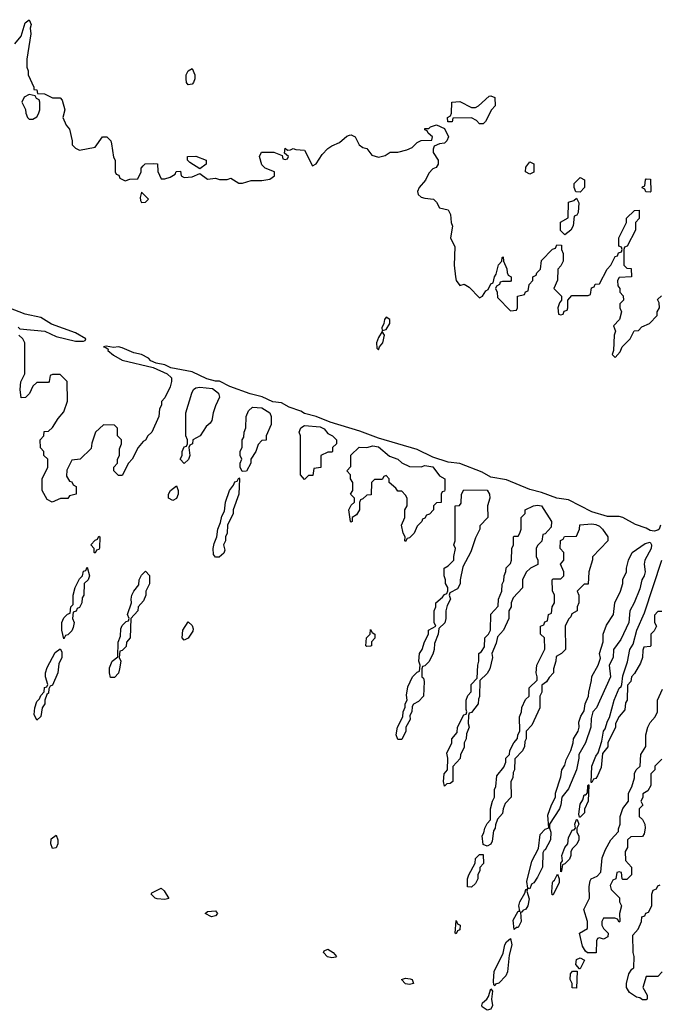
# Model space of a CAD drawing. Header units: inches. Extents: x 2769379 to 2883802, y 684208 to 828654.
# Tile 247 of 256: x 2834242 to 2837537, y 783343 to 788414. Entities that reach past the tile are written whole.
import ezdxf

# ---------------------------------------------------------------- set-up
doc = ezdxf.new("R2010")
doc.units = ezdxf.units.IN
doc.header["$MEASUREMENT"] = 0
doc.layers.add('C8738', color=7, linetype='Continuous')

msp = doc.modelspace()

# ---------------------------------------------------------------- linework, layer by layer
at = {"layer": 'C8738', "color": 2, "elevation": 2}
for points in [[(2834217.2, 788290), (2834249.2, 788330), (2834270, 788398), (2834290, 788414), (2834301, 788390), (2834296, 788370), (2834298.8, 788341.2), (2834278, 788210), (2834278, 788170), (2834284.7, 788150), (2834284.7, 788130), (2834314, 788066), (2834314, 788054), (2834330, 788052), (2834334, 788034), (2834370, 788031.3), (2834411.6, 788011.6), (2834450, 788012), (2834459.8, 787999.8), (2834474.8, 787950), (2834464.7, 787910), (2834482, 787870), (2834498, 787850), (2834512, 787790), (2834512, 787770), (2834530, 787752), (2834550, 787742), (2834630, 787758), (2834668.9, 787811.1), (2834691.1, 787811.1), (2834710.9, 787790.9), (2834715.3, 787775.3), (2834725.4, 787705.4), (2834734, 787690), (2834734, 787630), (2834738, 787618), (2834752.7, 787612.7), (2834758, 787598), (2834784.7, 787584.7), (2834810, 787592), (2834850, 787594), (2834868, 787630), (2834868, 787650), (2834878, 787662), (2834888.9, 787671.1), (2834930, 787674), (2834951.6, 787671.6), (2834952.7, 787632.7), (2834970, 787594), (2834990, 787594), (2835016.4, 787603.6), (2835042, 787618), (2835047.3, 787632.7), (2835070, 787634), (2835074, 787610), (2835090, 787602), (2835130, 787604.7), (2835170, 787622), (2835210, 787592), (2835250, 787598), (2835271.6, 787591.6), (2835310, 787591.3), (2835330, 787598), (2835370, 787572), (2835390, 787572), (2835434.6, 787585.4), (2835490, 787586), (2835530, 787592), (2835555.3, 787610), (2835555.3, 787630), (2835506, 787650), (2835490, 787666), (2835478, 787710), (2835488.4, 787731.6), (2835551.1, 787731.1), (2835594, 787714), (2835598, 787698), (2835610, 787694), (2835622, 787698), (2835626, 787710), (2835606, 787726), (2835610, 787752), (2835622, 787742), (2835636.4, 787743.6), (2835650, 787751.3), (2835664.7, 787744.7), (2835710, 787742), (2835750, 787662), (2835770, 787671.3), (2835800.7, 787719.3), (2835829, 787750), (2835850, 787764.7), (2835890, 787782), (2835926.6, 787813.4), (2835941.5, 787818.5), (2835950, 787820.7), (2835970, 787810.8), (2835991.3, 787770), (2836010, 787756), (2836030, 787751.3), (2836056.8, 787716.8), (2836090, 787706.8), (2836124.7, 787715.3), (2836150, 787731.3), (2836190, 787731.3), (2836236.5, 787743.5), (2836264, 787756), (2836290, 787782), (2836310, 787792), (2836366, 787794), (2836368, 787810), (2836346, 787830), (2836342, 787842), (2836330, 787846), (2836330, 787854), (2836350, 787854), (2836358, 787862), (2836390, 787872), (2836430, 787854), (2836451.1, 787811.1), (2836442, 787790), (2836430, 787778), (2836404.7, 787775.3), (2836378, 787762), (2836372.7, 787747.3), (2836372, 787730), (2836398, 787690), (2836398, 787670), (2836386.8, 787653.2), (2836370, 787645.2), (2836350, 787624), (2836332.8, 787587.2), (2836300.7, 787550), (2836290.7, 787530), (2836294, 787514), (2836310, 787500.7), (2836330, 787494), (2836374, 787490), (2836390, 787474), (2836405.4, 787445.4), (2836450, 787434), (2836462, 787410), (2836464.7, 787370), (2836471.3, 787350), (2836462, 787290), (2836483.6, 787243.6), (2836481, 787150), (2836487.7, 787090), (2836490.9, 787070.9), (2836510, 787044.7), (2836531.3, 787051.3), (2836556.9, 787036.9), (2836610, 786982), (2836626, 786990), (2836643.1, 787016.9), (2836655.3, 787024.7), (2836670, 787054), (2836682, 787058), (2836688, 787090), (2836696.4, 787103.6), (2836708.9, 787151.1), (2836726, 787170), (2836728, 787190), (2836732.7, 787192.7), (2836734, 787170), (2836751.6, 787131.6), (2836752.7, 787112.7), (2836758, 787098), (2836774, 787090), (2836774, 787070), (2836770, 787066), (2836730, 787066), (2836718, 787062), (2836714, 787050), (2836698, 787042), (2836694, 787030), (2836702, 787010), (2836703.6, 786983.6), (2836770, 786914), (2836802, 786918), (2836806, 786930), (2836806, 786990), (2836842, 786998), (2836847.3, 787012.7), (2836862, 787018), (2836866, 787050), (2836886, 787070), (2836886, 787090), (2836902, 787098), (2836906, 787110), (2836926, 787130), (2836930, 787174), (2836987.3, 787232.7), (2837002, 787238), (2837010, 787254), (2837032.7, 787252.7), (2837034, 787230), (2837042, 787210), (2837042, 787170), (2837030, 787146), (2837014, 787130), (2837012.7, 787072.7), (2836994, 787030), (2837034, 786990), (2837034, 786970), (2837023.6, 786956.4), (2837014, 786930), (2837018, 786898), (2837030, 786894), (2837042, 786898), (2837047.3, 786912.7), (2837062, 786918), (2837066, 786930), (2837066, 786970), (2837087.3, 786992.7), (2837170, 786994), (2837182, 786998), (2837187.3, 787032.7), (2837202, 787038), (2837207.3, 787052.7), (2837230, 787054), (2837268, 787130), (2837288, 787150), (2837310, 787194), (2837322, 787198), (2837327.3, 787212.7), (2837342, 787218), (2837346, 787230), (2837342, 787242), (2837328, 787248), (2837328, 787290), (2837368, 787370), (2837369, 787391), (2837410, 787432), (2837432.7, 787432.7), (2837434, 787390), (2837414, 787370), (2837414, 787330), (2837371.6, 787248.4), (2837358, 787242), (2837354, 787230), (2837354, 787150), (2837370, 787134), (2837392.7, 787132.7), (2837394, 787090), (2837330, 787086), (2837322, 787070), (2837323.6, 787043.6), (2837334, 787030), (2837334, 787010), (2837351.6, 786991.6), (2837352, 786970), (2837334, 786950), (2837334, 786930), (2837342, 786910), (2837332, 786870), (2837302, 786838), (2837311.3, 786810), (2837304.7, 786790), (2837302, 786710), (2837294, 786690), (2837310, 786674), (2837336.4, 786703.6), (2837346, 786730), (2837388, 786770), (2837408, 786812), (2837430, 786814), (2837447.3, 786832.7), (2837486, 786850), (2837526, 786890), (2837526, 786910), (2837538, 786930), (2837536.4, 786956.4), (2837527.3, 786972.7), (2837548.4, 786991.6)], [(2834234, 786830), (2834242, 786822), (2834370.5, 786810.5), (2834430, 786782.8), (2834530, 786758.8), (2834570, 786758), (2834579, 786761), (2834582, 786770), (2834530, 786800.9), (2834406.2, 786846.2), (2834350, 786879.6), (2834270, 786898), (2834131.4, 786951.4)], [(2837544.2, 785810), (2837536.4, 785790), (2837530, 785785.1), (2837510, 785779.7), (2837490, 785783), (2837470, 785794.7), (2837413.9, 785813.9), (2837350, 785849.7), (2837330, 785854.7), (2837270, 785854.7), (2837190, 785879.7), (2837070, 785941.6), (2837009.7, 785949.7), (2836930, 785978.7), (2836870, 785994.7), (2836750, 786043.6), (2836670, 786058.7), (2836624.1, 786084.1), (2836510, 786127.8), (2836450, 786135.1), (2836370, 786160.7), (2836290, 786199.6), (2836090, 786258.4), (2835994.9, 786294.9), (2835841.7, 786341.7), (2835768.7, 786370), (2835710, 786385.1), (2835690, 786397.6), (2835630, 786417.6), (2835590, 786440.7), (2835546, 786446), (2835491.2, 786471.2), (2835430, 786487.3), (2835324.2, 786524.2), (2835271.5, 786551.5), (2835250, 786551.8), (2835205.1, 786565.1), (2835130, 786599.7), (2835021.2, 786621.2), (2834990, 786635.6), (2834945.2, 786645.2), (2834916.6, 786656.6), (2834905.2, 786670), (2834870, 786689.3), (2834830, 786697.6), (2834770, 786723.7), (2834750, 786729.3), (2834725.6, 786725.6), (2834687.1, 786732.9), (2834674, 786730), (2834686.4, 786726.4), (2834696.9, 786716.9), (2834696, 786710), (2834725.8, 786685.8), (2834770, 786661), (2834930, 786622.8), (2835002, 786590), (2835024.7, 786570), (2835024.7, 786550), (2835016.9, 786523.1), (2834990, 786466), (2834972.7, 786447.3), (2834971.6, 786428.4), (2834962, 786410), (2834958, 786370), (2834922, 786290), (2834902, 786270), (2834890.7, 786249.3), (2834878, 786242), (2834852, 786210), (2834822, 786150), (2834802, 786130), (2834770, 786066), (2834750, 786066), (2834726, 786090), (2834726, 786110), (2834746, 786130), (2834746, 786150), (2834755.3, 786170), (2834756.4, 786203.6), (2834766, 786230), (2834766, 786250), (2834746, 786270), (2834746, 786310), (2834730, 786326), (2834672.7, 786327.3), (2834632, 786290), (2834612.7, 786232.7), (2834610, 786206), (2834554, 786150), (2834510, 786146), (2834485.4, 786094.6), (2834483.6, 786063.6), (2834498, 786038), (2834510, 786034), (2834518, 786018), (2834532, 786010), (2834532, 785970), (2834498, 785962), (2834490, 785948), (2834452.7, 785947.3), (2834408.4, 785928.4), (2834383.1, 785943.1), (2834358, 785990), (2834358, 786050), (2834386, 786110), (2834386, 786150), (2834366, 786170), (2834366, 786190), (2834348.4, 786208.4), (2834348, 786250), (2834366, 786270), (2834367.3, 786292.7), (2834390, 786294), (2834410, 786314), (2834440.2, 786359.8), (2834470, 786394), (2834488, 786450), (2834486, 786550), (2834450, 786586), (2834410, 786586), (2834398, 786582), (2834394, 786550), (2834390, 786546), (2834330, 786546), (2834310, 786526), (2834291.6, 786488.4), (2834272, 786468), (2834250, 786466), (2834244, 786510), (2834248.4, 786548.4), (2834268, 786590), (2834268, 786750), (2834258, 786770), (2834238, 786790)], [(2837550, 785366), (2837530, 785366), (2837512.7, 785347.3), (2837512, 785310), (2837522, 785290), (2837510, 785266), (2837494, 785250), (2837494, 785190), (2837490, 785186), (2837458, 785182), (2837452.7, 785167.3), (2837451.1, 785128.9), (2837439.6, 785100.4), (2837410, 785046), (2837394, 785030), (2837390, 785006), (2837372.7, 784987.3), (2837372, 784910), (2837363.6, 784896.4), (2837359.6, 784860.4), (2837330, 784826), (2837312, 784790), (2837312, 784770), (2837272, 784690), (2837271.6, 784668.4), (2837244.7, 784635.3), (2837236.9, 784563.1), (2837219.6, 784520.4), (2837210, 784506), (2837198, 784502), (2837190, 784486), (2837186, 784486), (2837189.6, 784570), (2837210, 784621), (2837222.7, 784637.3), (2837241.2, 784698.8), (2837249.6, 784750), (2837258.4, 784761.6), (2837270, 784802), (2837280.2, 784819.8), (2837304.5, 784910), (2837330, 784971.3), (2837340.4, 784979.6), (2837344, 784990), (2837350, 785034), (2837373.2, 785106.8), (2837385.1, 785170), (2837402, 785198), (2837420.9, 785270), (2837460.2, 785359.8), (2837549.6, 785630)], [(2837550, 784606), (2837514, 784570), (2837514, 784550), (2837494, 784530), (2837494, 784470), (2837478, 784442), (2837452.7, 784427.3), (2837451.6, 784408.4), (2837442, 784390), (2837452, 784368), (2837434, 784350), (2837434, 784310), (2837450, 784294), (2837462, 784270), (2837464.7, 784250), (2837459.6, 784220.4), (2837450, 784208), (2837390, 784206), (2837374, 784190), (2837374, 784150), (2837362, 784130), (2837363.6, 784083.6), (2837394, 784050), (2837394, 784010), (2837370, 783986), (2837350, 783986), (2837346, 783990), (2837342, 784022), (2837330, 784026), (2837318, 784022), (2837314, 783990), (2837298, 783982), (2837284.7, 783955.3), (2837290, 783934), (2837331.6, 783891.6), (2837332, 783870), (2837342, 783850), (2837332, 783810), (2837334, 783770), (2837330, 783766), (2837322, 783782), (2837307.3, 783787.3), (2837250, 783786), (2837242, 783770), (2837242, 783750), (2837250, 783734), (2837274, 783710), (2837272, 783690), (2837250, 783678), (2837230, 783686), (2837218, 783682), (2837214, 783670), (2837212.7, 783607.3), (2837168, 783608), (2837156.4, 783616.4), (2837142, 783642), (2837126, 783710), (2837167.3, 783732.7), (2837168, 783770), (2837148.7, 783831.3), (2837178, 783890), (2837175.3, 783950), (2837180.4, 783979.6), (2837186, 783990), (2837216.4, 784003.6), (2837236.4, 784023.6), (2837243.1, 784096.9), (2837260.4, 784139.6), (2837288, 784190), (2837327.3, 784232.7), (2837327.3, 784247.3), (2837335.3, 784270), (2837335.3, 784310), (2837349.1, 784350.9), (2837378, 784390), (2837378, 784430), (2837396.4, 784463.6), (2837408.7, 784510), (2837408.9, 784531.1), (2837418, 784550), (2837438, 784570), (2837442, 784630), (2837468.7, 784670), (2837468.7, 784730), (2837478, 784770), (2837490, 784794), (2837516.4, 784823.6), (2837528, 784850), (2837528, 784910), (2837554.6, 784965.4)], [(2837552, 783510), (2837530, 783486), (2837470, 783486), (2837452, 783430), (2837474, 783390), (2837474, 783370), (2837470, 783366), (2837450, 783366), (2837436.4, 783376.4), (2837420.4, 783380.4), (2837383.1, 783403.1), (2837368, 783430), (2837368, 783450), (2837380.4, 783499.6), (2837396.4, 783523.6), (2837406, 783530), (2837408, 783590), (2837402, 783610), (2837400.4, 783699.6), (2837428, 783730), (2837446, 783770), (2837447.3, 783792.7), (2837462, 783798), (2837468, 783812), (2837482, 783818), (2837498, 783850), (2837498, 783910), (2837506, 783930), (2837522, 783938), (2837530, 783954), (2837542, 783958)]]:
    msp.add_lwpolyline(points, dxfattribs=at)
for points in [[(2835110, 788078), (2835102, 788090), (2835099, 788110), (2835099, 788130), (2835109.1, 788150.9), (2835130, 788162), (2835144.7, 788130), (2835144.7, 788110), (2835138, 788090), (2835130, 788082)], [(2834290, 788028), (2834265.4, 788014.6), (2834252, 787990), (2834271.6, 787951.6), (2834272.7, 787932.7), (2834282, 787910), (2834290, 787902), (2834310, 787902), (2834330, 787914), (2834338, 787930), (2834346, 787950), (2834346, 787990), (2834342, 788002), (2834328, 788008), (2834322, 788022)], [(2836610, 787878), (2836594.6, 787894.6), (2836570, 787908), (2836474, 787906), (2836470, 787888), (2836447.3, 787887.3), (2836446, 787910), (2836462, 787918), (2836467.3, 787932.7), (2836468, 787990), (2836510, 787992), (2836570, 787962), (2836590, 787962), (2836606, 787970), (2836660.4, 788019.6), (2836670, 788022), (2836690, 788014), (2836691.3, 787970), (2836672, 787950), (2836642, 787890), (2836630, 787878)], [(2835170, 787646), (2835118, 787678), (2835106, 787690), (2835106, 787710), (2835150, 787711), (2835202, 787690), (2835202, 787670)], [(2836870, 787618), (2836848.7, 787630), (2836850, 787654), (2836870, 787682), (2836891.6, 787671.6), (2836890, 787628)], [(2837130, 787526), (2837107.3, 787527.3), (2837098, 787550), (2837098, 787570), (2837130, 787602), (2837152, 787590), (2837151.1, 787548.9)], [(2837490, 787526), (2837467.3, 787527.3), (2837462, 787542), (2837448.4, 787548.4), (2837450, 787554), (2837462, 787558), (2837466, 787590), (2837470, 787594), (2837492, 787592), (2837494, 787530)], [(2834870, 787526), (2834862, 787498), (2834863.5, 787483.5), (2834870, 787472), (2834890, 787474), (2834906, 787490)], [(2837050, 787306), (2837028.4, 787328.4), (2837028.4, 787371.6), (2837067.3, 787392.7), (2837070, 787474), (2837096.4, 787483.6), (2837110, 787494), (2837122, 787470), (2837119.6, 787420.4), (2837112.7, 787407.3), (2837098, 787402), (2837092.7, 787352.7), (2837082, 787330)], [(2836130, 786882), (2836121, 786870), (2836118, 786850), (2836107.3, 786827.3), (2836110, 786814), (2836130, 786818), (2836148, 786850), (2836148, 786870)], [(2836110, 786808), (2836090, 786778), (2836081, 786750), (2836082, 786722), (2836090, 786714), (2836095.3, 786730), (2836113.2, 786750), (2836122, 786790)], [(2835090, 786128), (2835068.7, 786150), (2835078, 786170), (2835078, 786190), (2835090, 786214), (2835102, 786218), (2835106, 786230), (2835106, 786250), (2835098, 786270), (2835098, 786390), (2835128.9, 786491.1), (2835138, 786510), (2835150, 786518), (2835170, 786521), (2835234.6, 786514.6), (2835266, 786490), (2835272, 786470), (2835250, 786426), (2835238, 786390), (2835232, 786350), (2835223.6, 786336.4), (2835202, 786318), (2835172, 786270), (2835134, 786250), (2835132, 786230), (2835118, 786222), (2835114, 786210), (2835118, 786170), (2835111.1, 786148.9)], [(2835387.3, 786087.3), (2835378, 786110), (2835378, 786130), (2835386, 786150), (2835378, 786170), (2835378, 786190), (2835387.3, 786212.7), (2835388, 786250), (2835396.4, 786263.6), (2835398, 786290), (2835407.3, 786312.7), (2835408.7, 786370), (2835420.2, 786399.8), (2835441.2, 786418.8), (2835490, 786414.8), (2835531, 786390), (2835538, 786370), (2835538, 786330), (2835512, 786270), (2835511.6, 786248.4), (2835490, 786246), (2835470, 786226), (2835458, 786190), (2835432, 786150), (2835432, 786130), (2835410, 786088)], [(2835710, 786046), (2835688, 786070), (2835688, 786270), (2835682, 786290), (2835690, 786312), (2835710, 786324.7), (2835790, 786317.3), (2835810, 786306), (2835830, 786282), (2835854, 786270), (2835874, 786250), (2835874, 786230), (2835854, 786210), (2835854, 786190), (2835850, 786186), (2835830, 786186), (2835794, 786170), (2835792.7, 786107.3), (2835758, 786102), (2835752.7, 786067.3), (2835730, 786066)], [(2836310, 786111.3), (2836330, 786118.8), (2836370, 786110.8), (2836405.4, 786065.4), (2836432, 786050), (2836432.7, 785992.7), (2836430, 785986), (2836418, 785982), (2836414, 785970), (2836412.7, 785927.3), (2836390, 785926), (2836374, 785910), (2836374, 785890), (2836352.7, 785867.3), (2836338, 785862), (2836330, 785846), (2836318, 785842), (2836314, 785830), (2836290, 785806), (2836274, 785770), (2836250, 785746), (2836238, 785742), (2836230, 785726), (2836226, 785730), (2836228, 785750), (2836218, 785770), (2836208.7, 785810), (2836226, 785850), (2836226, 785890), (2836238, 785910), (2836238, 785950), (2836230, 785966), (2836210, 785986), (2836190, 785986), (2836180.4, 786000.4), (2836146, 786030), (2836146, 786050), (2836130, 786066), (2836118, 786062), (2836110, 786046), (2836070, 786046), (2836054, 786030), (2836052.7, 785967.3), (2836030, 785966), (2836010, 785946), (2835998, 785942), (2835992.7, 785927.3), (2835992, 785890), (2835976.9, 785863.1), (2835954, 785850), (2835954, 785830), (2835950, 785826), (2835946, 785830), (2835938, 785890), (2835950, 785914), (2835966, 785930), (2835966, 785950), (2835946, 785970), (2835958, 785990), (2835958, 786030), (2835946, 786050), (2835946, 786070), (2835928, 786090), (2835947.3, 786112.7), (2835948, 786172), (2835990, 786212), (2836030, 786211), (2836060.9, 786219.1), (2836090, 786214), (2836146.4, 786166.4), (2836190, 786151.3), (2836211.1, 786131.1), (2836250, 786112)], [(2835030, 785938), (2835008.7, 785950), (2835009, 785970), (2835018, 785990), (2835050, 786014), (2835058, 785990), (2835058, 785970), (2835050, 785948)], [(2835250, 785646), (2835240.4, 785660.4), (2835238, 785690), (2835243.1, 785716.9), (2835258, 785750), (2835262, 785790), (2835276.4, 785823.6), (2835283.1, 785856.9), (2835296.4, 785883.6), (2835302, 785930), (2835322, 785990), (2835343.1, 786016.9), (2835350, 786034), (2835362, 786038), (2835370, 786054), (2835374, 786050), (2835371.3, 785970), (2835342, 785890), (2835342, 785870), (2835312, 785810), (2835311.1, 785768.9), (2835302, 785750), (2835302, 785730), (2835292, 785710), (2835298, 785682), (2835292.7, 785667.3), (2835270, 785646)], [(2836190, 784706), (2836182, 784730), (2836188, 784770), (2836216.4, 784823.6), (2836218, 784850), (2836227.3, 784872.7), (2836228, 784890), (2836238, 784910), (2836235.3, 784935.3), (2836241.2, 784978.8), (2836266, 785030), (2836290, 785054), (2836302, 785058), (2836306, 785090), (2836298, 785110), (2836302, 785150), (2836315.3, 785170), (2836328, 785210), (2836348, 785250), (2836348, 785270), (2836386, 785290), (2836378, 785310), (2836378, 785370), (2836386, 785390), (2836386, 785410), (2836420.4, 785439.6), (2836430, 785454), (2836442, 785458), (2836447.3, 785472.7), (2836448, 785490), (2836435.3, 785510), (2836435.3, 785530), (2836428, 785550), (2836428, 785590), (2836450, 785602), (2836478, 785630), (2836478, 785650), (2836488, 785690), (2836478, 785710), (2836486, 785730), (2836486, 785910), (2836507.3, 785912.7), (2836516.4, 785923.6), (2836518, 785970), (2836530, 785992), (2836650, 785991.3), (2836662, 785970), (2836664.7, 785950), (2836652, 785910), (2836654, 785850), (2836612.7, 785807.3), (2836612, 785790), (2836590, 785746), (2836566.4, 785673.6), (2836524.7, 785595.3), (2836512, 785530), (2836512, 785508), (2836498, 785482), (2836458, 785462), (2836454, 785450), (2836462, 785430), (2836443.6, 785396.4), (2836438, 785370), (2836438, 785330), (2836431.6, 785308.4), (2836402, 785278), (2836398, 785250), (2836379.6, 785200.4), (2836378, 785170), (2836370, 785146), (2836350, 785106), (2836330, 785086), (2836318, 785082), (2836314, 785070), (2836314, 785030), (2836322, 785022), (2836325.4, 785005.4), (2836322, 784930), (2836296.9, 784903.1), (2836271.6, 784888.4), (2836263.6, 784876.4), (2836262, 784850), (2836252, 784830), (2836254, 784810), (2836232, 784770), (2836232, 784750), (2836210, 784706)], [(2836430, 784466), (2836426, 784490), (2836428, 784530), (2836446, 784550), (2836448, 784610), (2836443.1, 784636.9), (2836468, 784690), (2836468, 784710), (2836496.4, 784743.6), (2836498, 784770), (2836530, 784834), (2836542, 784838), (2836546, 784850), (2836542, 784862), (2836542, 784910), (2836550, 784934), (2836567.3, 784952.7), (2836568, 784990), (2836598, 785022), (2836602, 785090), (2836608, 785110), (2836608, 785150), (2836620.4, 785159.6), (2836636.4, 785183.6), (2836638, 785230), (2836658, 785250), (2836668, 785270), (2836668.4, 785351.6), (2836707.3, 785392.7), (2836708, 785430), (2836726, 785470), (2836727.3, 785507.3), (2836736.4, 785523.6), (2836738, 785550), (2836747.3, 785572.7), (2836748.4, 785591.6), (2836770, 785614), (2836775.3, 785630), (2836778, 785690), (2836786, 785710), (2836786, 785750), (2836790, 785754), (2836810, 785754), (2836818, 785770), (2836826, 785790), (2836826, 785850), (2836846, 785870), (2836846, 785890), (2836889.2, 785910.8), (2836910, 785914), (2836930, 785910.6), (2836982, 785830), (2836979.6, 785800.4), (2836950, 785766), (2836938, 785762), (2836931.6, 785728.4), (2836910, 785706), (2836902, 785690), (2836902, 785650), (2836912, 785630), (2836911.6, 785608.4), (2836874, 785590), (2836851.6, 785568.4), (2836832, 785530), (2836832.7, 785487.3), (2836783.6, 785436.4), (2836774, 785410), (2836774, 785390), (2836762, 785370), (2836762, 785330), (2836734, 785270), (2836703.6, 785236.4), (2836696.9, 785203.1), (2836674, 785150), (2836678, 785130), (2836664.7, 785070), (2836650, 785046), (2836612, 785010), (2836611.3, 784928.7), (2836605.4, 784914.6), (2836604.7, 784890), (2836570, 784846), (2836558, 784842), (2836554, 784830), (2836552, 784790), (2836558, 784770), (2836543.6, 784736.4), (2836542, 784710), (2836532, 784690), (2836532, 784668), (2836512.7, 784627.3), (2836511.6, 784608.4), (2836472.7, 784567.3), (2836474, 784490), (2836459.6, 784480.4), (2836442, 784478)], [(2836650, 784158), (2836630, 784166), (2836624, 784210), (2836634, 784226), (2836638, 784250), (2836650, 784274), (2836667.3, 784292.7), (2836668, 784350), (2836678, 784390), (2836688, 784410), (2836688, 784450), (2836694.6, 784465.4), (2836700.4, 784519.6), (2836736.4, 784563.6), (2836746, 784590), (2836746, 784610), (2836766, 784630), (2836768, 784650), (2836788, 784690), (2836807.3, 784712.7), (2836808, 784730), (2836818, 784750), (2836816.4, 784823.6), (2836828, 784850), (2836828.4, 784871.6), (2836847.3, 784912.7), (2836866, 784930), (2836867.3, 784972.7), (2836907.3, 785012.7), (2836908, 785030), (2836902, 785050), (2836906, 785090), (2836947.3, 785172.7), (2836946, 785230), (2836926, 785250), (2836926, 785290), (2836942, 785298), (2836947.3, 785312.7), (2836962, 785318), (2836966, 785350), (2836982, 785358), (2836986, 785390), (2836998, 785410), (2836998, 785450), (2836987.3, 785472.7), (2836986, 785530), (2836990, 785534), (2837030, 785534), (2837046, 785550), (2837046, 785570), (2837028, 785610), (2837046, 785630), (2837046, 785670), (2837026, 785690), (2837028.4, 785731.6), (2837042, 785738), (2837048.4, 785751.6), (2837110, 785754), (2837126, 785790), (2837128.4, 785811.6), (2837190, 785817.3), (2837210, 785814.8), (2837230, 785804.7), (2837244.7, 785790), (2837272, 785750), (2837272, 785730), (2837192.7, 785647.3), (2837192.7, 785632.7), (2837174, 785570), (2837170, 785506), (2837150, 785506), (2837114, 785470), (2837122, 785450), (2837122, 785410), (2837114, 785390), (2837114, 785370), (2837086.4, 785353.6), (2837082, 785338), (2837070, 785326), (2837052, 785290), (2837054, 785170), (2837034, 785150), (2837006, 785134), (2837004.7, 785110), (2836992, 785070), (2836992, 785050), (2836970, 785026), (2836956.9, 785003.1), (2836932.7, 784987.3), (2836932, 784950), (2836922, 784930), (2836922, 784870), (2836879.8, 784780.2), (2836852, 784750), (2836852, 784710), (2836843.6, 784696.4), (2836842, 784670), (2836831.6, 784648.4), (2836792.7, 784607.3), (2836792, 784550), (2836783.6, 784536.4), (2836782, 784510), (2836772, 784490), (2836774, 784410), (2836743.6, 784376.4), (2836732, 784350), (2836730, 784326), (2836703.6, 784296.4), (2836692.7, 784267.3), (2836692, 784250), (2836683.6, 784236.4), (2836676.9, 784183.1), (2836670, 784168)], [(2834630, 785666), (2834626, 785670), (2834626, 785690), (2834608.7, 785710), (2834630, 785734), (2834642, 785738), (2834650, 785754), (2834654, 785750), (2834652.7, 785692.7), (2834650, 785686), (2834638, 785682)], [(2836870, 783938), (2836860.4, 783940.4), (2836855.3, 783975.3), (2836880.2, 784079.8), (2836914, 784146), (2836923.2, 784216.8), (2836950, 784244.7), (2836967.3, 784252.7), (2836963.1, 784316.9), (2836982, 784370), (2837002, 784410), (2837002, 784430), (2837030, 784514), (2837035.3, 784550), (2837050, 784574), (2837058, 784602), (2837082, 784650), (2837094, 784690), (2837095.3, 784710), (2837119, 784750), (2837124, 784770), (2837123.1, 784796.9), (2837133.6, 784826.4), (2837150, 784854), (2837155.3, 784890), (2837173.2, 784930), (2837174, 784950), (2837188.7, 785010), (2837188.9, 785031.1), (2837222, 785090), (2837233.6, 785126.4), (2837229, 785150), (2837248.7, 785210), (2837248.7, 785250), (2837264.7, 785295.3), (2837302, 785350), (2837308.9, 785411.1), (2837338, 785470), (2837348.7, 785510), (2837348.9, 785531.1), (2837368, 785570), (2837368, 785590), (2837378, 785630), (2837398, 785670), (2837463.9, 785716.1), (2837490, 785722.8), (2837497.1, 785710), (2837495.8, 785690), (2837463, 785630), (2837459.5, 785610), (2837463.7, 785570), (2837458.7, 785550), (2837446.7, 785530), (2837436.7, 785483.3), (2837408.5, 785410), (2837385.5, 785370), (2837379.5, 785310), (2837338.9, 785221.1), (2837300.5, 785170), (2837300.4, 785130), (2837279.3, 785090), (2837285.7, 785030), (2837214, 784870), (2837194.9, 784850), (2837185.5, 784814.5), (2837185.3, 784770), (2837156.5, 784690), (2837122, 784630), (2837122.4, 784610), (2837110.2, 784549.8), (2837070, 784453.2), (2837034.8, 784410), (2837030.4, 784370.4), (2837023, 784350), (2836971.3, 784270), (2836970.8, 784250), (2836979.1, 784230), (2836977, 784190), (2836950, 784139.3), (2836943.4, 784136.6), (2836936.8, 784123.2), (2836935.3, 784050), (2836910, 783997.2), (2836890, 783969.2), (2836878.8, 783961.2)], [(2834470, 785226), (2834458, 785270), (2834458, 785310), (2834470, 785334), (2834487.3, 785352.7), (2834502, 785358), (2834506, 785390), (2834518, 785402), (2834518, 785450), (2834528, 785490), (2834550, 785534), (2834566, 785550), (2834570, 785574), (2834582, 785578), (2834590, 785594), (2834602, 785550), (2834594, 785530), (2834574, 785510), (2834572, 785450), (2834563.6, 785436.4), (2834562, 785410), (2834550, 785386), (2834538, 785382), (2834532, 785368), (2834518, 785362), (2834514, 785330), (2834522, 785310), (2834516.9, 785283.1), (2834510, 785266), (2834490, 785246), (2834478, 785242)], [(2834710, 785026), (2834704, 785050), (2834704.7, 785075.3), (2834718, 785110), (2834747.3, 785132.7), (2834748.4, 785208.4), (2834760.4, 785239.6), (2834763.1, 785276.9), (2834770, 785294), (2834790, 785314), (2834802, 785318), (2834806, 785330), (2834798, 785350), (2834818, 785410), (2834815.3, 785430), (2834819, 785450), (2834829.1, 785470.9), (2834856.4, 785503.6), (2834858, 785530), (2834870, 785554), (2834890, 785574), (2834911.1, 785551.1), (2834911.1, 785508.9), (2834892, 785470), (2834891.3, 785450), (2834879.8, 785420.2), (2834852, 785390), (2834850.9, 785369.1), (2834814, 785330), (2834811.3, 785230), (2834792.7, 785207.3), (2834790, 785186), (2834770, 785166), (2834758, 785162), (2834754, 785130), (2834762, 785110), (2834756, 785070), (2834750, 785048), (2834730, 785026)], [(2835090, 785218), (2835078, 785230), (2835082, 785270), (2835110, 785312), (2835130, 785294), (2835136, 785276), (2835134.4, 785265.6), (2835110, 785228)], [(2836030, 785186), (2836026, 785190), (2836028.7, 785230), (2836048, 785250), (2836050, 785274), (2836058, 785258), (2836071.3, 785250), (2836071.1, 785228.9), (2836054, 785210), (2836054, 785190), (2836050, 785188)], [(2834330, 784806), (2834316.4, 784836.4), (2834319, 784870), (2834330, 784902), (2834343.1, 784916.9), (2834350, 784934), (2834368, 784952), (2834370, 784974), (2834382, 784978), (2834386, 784990), (2834375.3, 785030), (2834375.3, 785050), (2834383.1, 785076.9), (2834424.7, 785155.3), (2834450, 785174), (2834458, 785158), (2834458, 785130), (2834443.6, 785096.4), (2834438, 785050), (2834410, 784986), (2834398, 784982), (2834392, 784968), (2834390, 784946), (2834382, 784938), (2834371.3, 784910), (2834371, 784890), (2834358, 784870), (2834350, 784826)], [(2837126, 784306), (2837123.1, 784323.1), (2837130, 784374), (2837143.1, 784396.9), (2837150, 784422), (2837158, 784422), (2837168, 784432), (2837169.1, 784469.1), (2837170, 784474), (2837174, 784474), (2837171.6, 784388.4), (2837152.7, 784347.3), (2837151.6, 784328.4), (2837130, 784306)], [(2837030, 784026), (2837029.3, 784069.3), (2837038, 784082), (2837035.3, 784110), (2837050, 784151), (2837065.2, 784170), (2837070, 784202), (2837090, 784242), (2837098, 784242), (2837106, 784250), (2837102, 784270), (2837110, 784294), (2837114, 784294), (2837122, 784270), (2837112, 784250), (2837112, 784230), (2837122, 784210), (2837122, 784190), (2837111.6, 784168.4), (2837090, 784146), (2837082, 784130), (2837082, 784110), (2837074, 784090), (2837050, 784066), (2837038, 784062), (2837034, 784030)], [(2834410, 784146), (2834402, 784170), (2834404.7, 784195.3), (2834430, 784214), (2834438, 784190), (2834438, 784170), (2834430, 784148.7)], [(2836570, 783946), (2836548.7, 783948.7), (2836549, 783990), (2836555.3, 784010), (2836588, 784070), (2836590, 784094), (2836610, 784114), (2836630, 784114), (2836631.1, 784068.9), (2836612, 784048), (2836612, 784032), (2836602, 784010), (2836602, 783990), (2836590, 783966)], [(2836986, 783906), (2836983.1, 783923.1), (2836987, 783970), (2836990, 783978), (2836998, 783982), (2837012.7, 784012.7), (2837022, 783990), (2837022, 783970), (2836990, 783906)], [(2834990, 783882), (2834950, 783885.4), (2834939.3, 783890), (2834919, 783910), (2834923.2, 783916.8), (2834970, 783942), (2834986.8, 783926.8), (2835010, 783888.7)], [(2836790, 783728), (2836784.1, 783775.9), (2836810, 783822), (2836818, 783822), (2836814, 783850), (2836819, 783870), (2836844.7, 783915.3), (2836850, 783934), (2836858, 783938), (2836854, 783926), (2836866.4, 783886.4), (2836860.4, 783850), (2836850, 783832.7), (2836833.7, 783826.3), (2836830, 783818), (2836822, 783818), (2836825.5, 783770), (2836810, 783739.3), (2836801.4, 783738.6)], [(2835230, 783793.2), (2835197.2, 783810), (2835210, 783820.7), (2835250, 783824.7), (2835261, 783810), (2835250, 783799)], [(2836490, 783706), (2836486, 783710), (2836490, 783774), (2836498, 783758), (2836511.3, 783750), (2836510, 783726), (2836498, 783722)], [(2836690, 783438), (2836684, 783444), (2836682.7, 783462.7), (2836687.2, 783512.8), (2836732.9, 783607.1), (2836741.2, 783650), (2836750, 783664.7), (2836770, 783682), (2836777.1, 783650), (2836764.5, 783595.5), (2836755.6, 783510), (2836747, 783490), (2836710, 783452), (2836693.4, 783446.6)], [(2835850, 783581.6), (2835827, 783587), (2835807.3, 783610), (2835810, 783618), (2835830, 783627.7), (2835857.3, 783610), (2835874.8, 783590), (2835870, 783585.2)], [(2837126, 783526), (2837108, 783548), (2837110, 783574), (2837130, 783582), (2837152, 783570), (2837130, 783526)], [(2836250, 783445.1), (2836230, 783447.8), (2836209.4, 783470.6), (2836230, 783478), (2836254, 783474), (2836264.7, 783470), (2836270, 783449.4)], [(2837110, 783426), (2837088, 783428), (2837088, 783450), (2837078, 783470), (2837080.4, 783499.6), (2837090, 783514), (2837114, 783514)], [(2836650, 783312.7), (2836624, 783330), (2836623.1, 783336.9), (2836626, 783350), (2836648.7, 783370), (2836656.4, 783383.6), (2836670, 783422), (2836678, 783410), (2836673.4, 783370), (2836677.1, 783337.1), (2836670, 783317.2)]]:
    msp.add_lwpolyline(points, close=True, dxfattribs=at)

doc.saveas('drawing.dxf')
